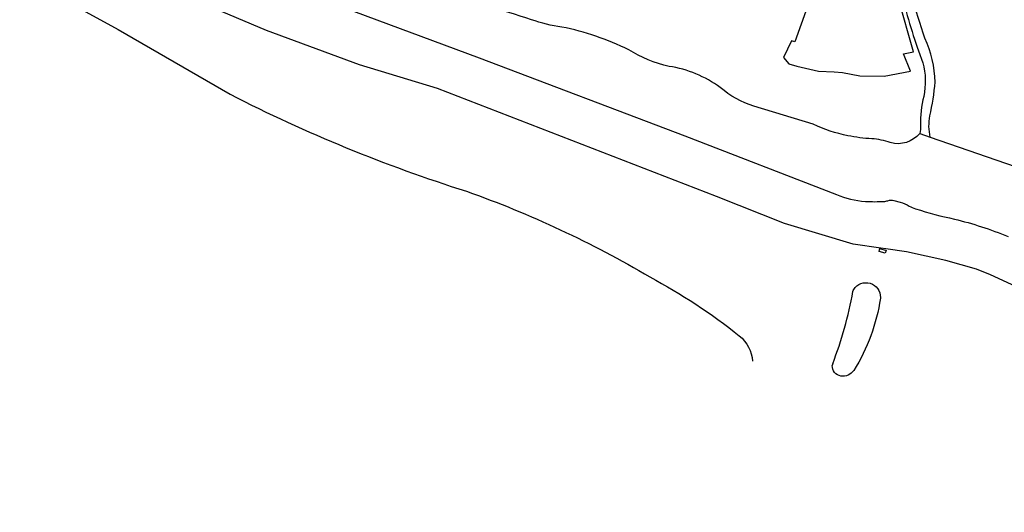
# Model space of a CAD drawing. Header units: metres. Extents: x 159597 to 163409, y 443622 to 446014.
# Tile 56 of 68: x 162737 to 163072, y 443631 to 443799. Entities that reach past the tile are written whole.
import ezdxf

# ---------------------------------------------------------------- set-up
doc = ezdxf.new("R2010")
doc.units = ezdxf.units.M
doc.header["$LTSCALE"] = 4
for name, color, linetype in [('G_BTD', 3, 'CONTINUOUS'), ('G_OTD', 32, 'CONTINUOUS'), ('G_WGD', 7, 'CONTINUOUS')]:
    doc.layers.add(name, color=color, linetype=linetype)

msp = doc.modelspace()

# ---------------------------------------------------------------- linework, layer by layer
at = {"layer": 'G_BTD', "linetype": 'Continuous', "transparency": 33554687}
for points in [[(162761.209, 443836.039), (162808.132, 443818.181), (162846.456, 443803.443), (162893.321, 443786.031), (162963.486, 443759.49), (163015.178, 443739.543)], [(163226.21, 443631.206), (163203.234, 443645.62), (163189.733, 443654.873), (163178.975, 443660.747), (163162.718, 443668.091), (163120.263, 443687.93), (163067.759, 443712.066), (163062.947, 443714.076), (163052.483, 443717.019), (163039.122, 443719.963), (163032.037, 443720.96), (163030.281, 443721.207), (163020.856, 443722.534), (162997.457, 443729.601), (162974.286, 443738.807), (162879.119, 443775.595), (162852.415, 443783.679), (162820.741, 443795.361), (162756.35, 443822.589)], [(163010.201, 443817.291), (163000.961, 443791.484), (162999.85, 443791.813), (162997.151, 443786.209), (162998.895, 443784.051), (163001.645, 443783.193), (163009.063, 443781.501), (163014.438, 443781.299), (163017.264, 443781.047), (163023.193, 443779.962), (163031.52, 443779.81), (163040.511, 443781.47), (163038.114, 443787.452), (163041.518, 443788.077), (163036.31, 443806.118), (163032.153, 443825.245)], [(162736.511, 443814.11), (162770.06, 443795.758), (162808.29, 443773.638)], [(163007.284, 443763.453), (162997.134, 443766.534), (162986.973, 443769.575)], [(163034.799, 443737.48), (163036.92, 443736.862)], [(163029.742, 443720.121), (163030.021, 443721.077), (163030.225, 443721.018), (163031.908, 443720.527), (163032.141, 443720.459), (163031.863, 443719.504), (163029.742, 443720.121)]]:
    msp.add_lwpolyline(points, dxfattribs=at)
for points in [[(162911.159, 443799.048, 0.0272013), (162879.848, 443807.593)], [(162921.481, 443796.557, -0.0507963), (162911.159, 443799.048)], [(162944.318, 443788.808, 0.0635726), (162921.481, 443796.557)], [(162958.093, 443783.159, -0.0855772), (162944.318, 443788.808)], [(162975.55, 443775.934, 0.1193973), (162958.093, 443783.159)], [(162986.973, 443769.575, -0.0983046), (162975.55, 443775.934)], [(162808.29, 443773.638, 0.0415978), (162888.976, 443740.591)], [(163019.073, 443759.529, -0.0615663), (163007.284, 443763.453)], [(163027.228, 443758.479, -0.0382095), (163019.073, 443759.529)], [(163033.576, 443757.158, 0.0696542), (163027.228, 443758.479)], [(163043.605, 443760.258, -0.2920776), (163033.576, 443757.158)], [(162888.976, 443740.591, -0.0481983), (162951.518, 443711.397)], [(163015.178, 443739.543, 0.0830272), (163025.05, 443737.142)], [(163025.05, 443737.142, 0.02781), (163031.415, 443737.127)], [(163031.415, 443737.127, 0.0676922), (163032.744, 443737.381)], [(163032.744, 443737.381, -0.1395935), (163034.799, 443737.48)], [(163036.92, 443736.862, -0.0531553), (163040.017, 443735.554)], [(163040.017, 443735.554, 0.0494846), (163042.195, 443734.614)], [(163042.195, 443734.614, 0.0252718), (163055.433, 443731.127)], [(163055.433, 443731.127, -0.0373371), (163073.782, 443725.187)], [(162951.518, 443711.397, -0.0462908), (162982.038, 443691.331)], [(163021.092, 443707.174, -0.7561981), (163030.199, 443704.396)], [(163013.909, 443681.837, 0.0492176), (163020.804, 443706.44)], [(163020.804, 443706.44, -0.0989034), (163021.092, 443707.174)], [(163030.178, 443704.143, -0.1032063), (163021.105, 443679.508)], [(163030.199, 443704.396, -0.0350055), (163030.178, 443704.143)], [(162982.038, 443691.331, -0.21277), (162986.527, 443682.653)], [(163016.728, 443677.641, -0.3950832), (163013.777, 443681.243)], [(163013.909, 443681.837, 0.0780755), (163013.777, 443681.243)], [(163021.105, 443679.508, -0.2899578), (163016.728, 443677.641)]]:
    msp.add_lwpolyline(points, format="xyb", dxfattribs=at)
at = {"layer": 'G_OTD', "linetype": 'Continuous', "transparency": 33554687}
msp.add_lwpolyline([(163047.197, 443759.017), (163121.31, 443733.422), (163133.464, 443731.429), (163172.429, 443717.502), (163196.864, 443709.183), (163222.069, 443700.168)], dxfattribs=at)
at = {"layer": 'G_WGD', "linetype": 'Continuous', "transparency": 33554687}
for points in [[(163045.361, 443792.758, -0.0323979), (163037.439, 443821.458)], [(163036.685, 443809.942, 0.0214485), (163043.229, 443788.393)], [(163048.895, 443777.817, 0.0991071), (163045.361, 443792.758)], [(163044.668, 443784.4, -0.1169414), (163044.973, 443772.934)], [(163047.081, 443766.285, 0.0305055), (163048.895, 443777.817)], [(163044.973, 443772.934, 0.0706507), (163043.856, 443763.015)], [(163047.197, 443759.017, -0.1040307), (163047.081, 443766.285)], [(163043.856, 443763.015, -0.1063512), (163043.605, 443760.258)]]:
    msp.add_lwpolyline(points, format="xyb", dxfattribs=at)
for points in [[(163043.229, 443788.393), (163044.668, 443784.4)], [(163043.605, 443760.258), (163047.197, 443759.017)]]:
    msp.add_lwpolyline(points, dxfattribs=at)

doc.saveas('drawing.dxf')
